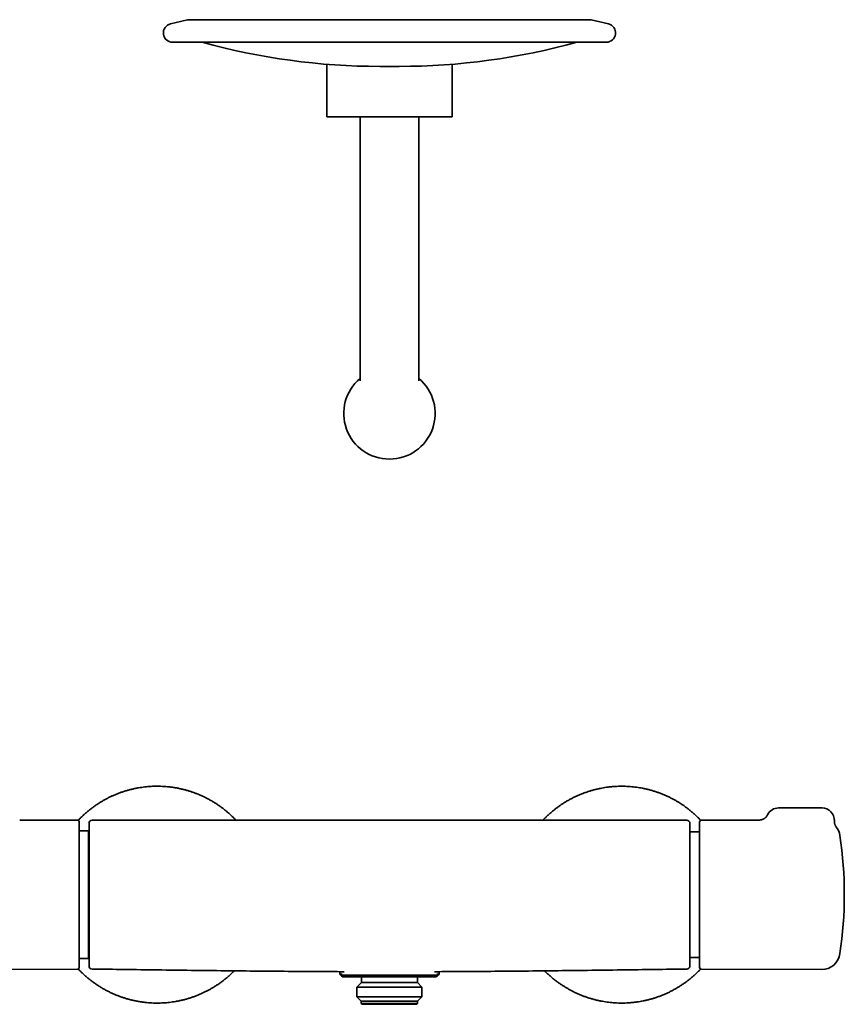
# Model space of a CAD drawing. Header units: millimetres. Extents: x 8 to 890, y 12 to 1884.
# Tile 15 of 27: x 341 to 607, y 1008 to 1326. Entities that reach past the tile are written whole.
import ezdxf

# ---------------------------------------------------------------- set-up
doc = ezdxf.new("R2010")
doc.units = ezdxf.units.MM

msp = doc.modelspace()

# ---------------------------------------------------------------- linework, layer by layer
at = {"color": 7, "linetype": 'Continuous', "lineweight": 35}
for p, q in [((389.33, 1324.73), (394.85, 1326)), ((525.03, 1326.02), (394.97, 1326.02)), ((507.62, 1326.08), (507.64, 1326.08)), ((525.15, 1326), (530.67, 1324.73)), ((390, 1318.8), (530, 1318.8)), ((439.8, 1311.69), (439.8, 1294.74)), ((456.88, 1311.01), (463.12, 1311.01)), ((480.2, 1294.74), (480.2, 1311.69)), ((450.5, 1294.74), (450.5, 1209.49)), ((469.5, 1209.49), (469.5, 1294.74)), ((599.65, 1071.64), (585.65, 1071.64)), ((359.35, 1067.64), (340.62, 1067.72)), ((359.85, 1067.14), (359.85, 1020.13)), ((556, 1067.65), (364, 1067.65)), ((560.15, 1020.13), (560.15, 1067.14)), ((579.38, 1067.72), (560.65, 1067.64)), ((604.26, 1065.47), (604.26, 1065.47)), ((362.85, 1064.22), (359.85, 1064.22)), ((362.85, 1064.22), (362.85, 1023.05)), ((363, 1063.9), (362.85, 1063.9)), ((560.15, 1063.9), (557, 1063.9)), ((359.85, 1023.05), (362.85, 1023.05)), ((362.85, 1023.37), (363, 1023.37)), ((362.85, 1023.05), (362.85, 1023.05)), ((557, 1023.37), (560.15, 1023.37)), ((320.51, 1019.47), (359.35, 1019.63)), ((364, 1019.62), (366.46, 1019.62)), ((444.5, 1018.21), (444.5, 1017.64)), ((445, 1017.14), (475, 1017.14)), ((445.63, 1017.64), (445.51, 1017.64)), ((470.87, 1017.64), (449.13, 1017.64)), ((474.49, 1017.64), (474.37, 1017.64)), ((475.5, 1017.64), (475.5, 1018.23)), ((476, 1018.12), (476, 1018.12)), ((553.35, 1019.59), (553.35, 1019.59)), ((553.53, 1019.62), (556, 1019.62)), ((560.65, 1019.63), (599.49, 1019.47)), ((451, 1015.24), (449.52, 1013.76)), ((451, 1016.74), (451, 1015.24)), ((451.69, 1015.24), (451, 1015.24)), ((469, 1015.24), (451.69, 1015.24)), ((469, 1015.24), (469, 1016.74)), ((470.48, 1013.76), (469, 1015.24)), ((449.52, 1013.76), (449.52, 1010.61)), ((450.32, 1013.76), (449.52, 1013.76)), ((470.48, 1013.76), (450.32, 1013.76)), ((470.48, 1010.61), (470.48, 1013.76)), ((449.52, 1010.61), (450.9, 1009.24)), ((450.32, 1010.61), (449.52, 1010.61)), ((470.48, 1010.61), (450.32, 1010.61)), ((450.9, 1009.24), (450.9, 1008.54)), ((451.59, 1009.24), (450.9, 1009.24)), ((450.9, 1008.54), (451.2, 1008.24)), ((451.59, 1008.54), (450.9, 1008.54)), ((451.87, 1008.24), (451.2, 1008.24)), ((469.1, 1009.24), (451.59, 1009.24)), ((469.1, 1008.54), (451.59, 1008.54)), ((468.8, 1008.24), (451.87, 1008.24)), ((468.8, 1008.24), (469.1, 1008.54)), ((469.1, 1009.24), (470.48, 1010.61)), ((469.1, 1008.54), (469.1, 1009.24))]:
    msp.add_line(p, q, dxfattribs=at)
for centre, radius, start, end in [((394.97, 1325.52), 0.5, 90, 103.0064), ((525.03, 1325.52), 0.5, 77.0124, 90), ((390, 1321.8), 3, 102.9995, 270), ((530, 1321.8), 3, 270, 77.0004), ((456.88, 1526.01), 215, 254.53, 270), ((463.12, 1526.01), 215, 270, 285.47), ((460, 1198.99), 14.75, 130.0958, 49.9042), ((585.65, 1067.64), 4, 90, 153.8523), ((599.65, 1067.64), 4, 357.2544, 90), ((359.35, 1067.14), 0.5, 0, 89.75), ((364, 1066.65), 1, 89.9997, 179.9995), ((556, 1066.65), 1, 359.9509, 89.9994), ((560.65, 1067.14), 0.5, 90.25, 180), ((599.51, 1061.81), 6, 8.4268, 37.6196), ((476.85, 1043.64), 130, 351.5732, 8.4268), ((599.51, 1025.47), 6, 269.75, 351.5732), ((364, 1020.62), 1, 180.0025, 269.9952), ((556, 1020.62), 1, 269.995, 359.9988), ((359.35, 1020.13), 0.5, 270.25, 360), ((444.5, 1018.14), 0.5, 181.8798, 270), ((445, 1017.64), 0.5, 180, 270), ((450.5, 1016.74), 0.5, 0, 53.1248), ((469.5, 1016.74), 0.5, 126.8752, 180), ((475, 1017.64), 0.5, 270, 0), ((475.5, 1018.14), 0.5, 269.9999, 358.1669), ((560.65, 1020.13), 0.5, 180, 269.75)]:
    msp.add_arc(centre, radius, start, end, dxfattribs=at)
for points, knots in [([(412.36, 1326.08), (412.36, 1326.08), (412.33, 1326.07), (412.27, 1326.07), (412.2, 1326.06), (412.13, 1326.05), (412.06, 1326.04), (412.01, 1326.04), (411.97, 1326.03), (411.94, 1326.03), (411.92, 1326.03), (411.88, 1326.03), (411.83, 1326.02), (411.77, 1326.02), (411.7, 1326.02), (411.66, 1326.02), (411.63, 1326.02)], [0, 0, 0, 0, 0.017617, 0.107081, 0.188554, 0.283429, 0.361908, 0.428826, 0.472722, 0.511165, 0.544713, 0.591639, 0.660588, 0.751615, 0.864756, 1, 1, 1, 1]), ([(412.36, 1326.08), (412.37, 1326.08), (412.37, 1326.08), (412.38, 1326.08), (412.38, 1326.08)], [0, 0, 0, 0, 0.9315158, 1, 1, 1, 1]), ([(508.37, 1326.02), (508.34, 1326.02), (508.3, 1326.02), (508.23, 1326.02), (508.17, 1326.02), (508.12, 1326.03), (508.08, 1326.03), (508.06, 1326.03), (508.03, 1326.03), (507.99, 1326.04), (507.94, 1326.04), (507.87, 1326.05), (507.8, 1326.06), (507.73, 1326.07), (507.68, 1326.07), (507.65, 1326.08), (507.64, 1326.08)], [0, 0, 0, 0, 0.135732, 0.24928, 0.340635, 0.409831, 0.456925, 0.490594, 0.529175, 0.573229, 0.640385, 0.719147, 0.814363, 0.896129, 0.985916, 1, 1, 1, 1]), ([(439.8, 1294.74), (439.8, 1294.74), (439.81, 1294.74), (439.85, 1294.74), (439.92, 1294.74), (440.01, 1294.74), (440.13, 1294.74), (440.28, 1294.74), (440.45, 1294.74), (440.63, 1294.74), (440.84, 1294.74), (441.08, 1294.74), (441.34, 1294.74), (441.63, 1294.74), (441.95, 1294.74), (442.29, 1294.74), (442.66, 1294.74), (443.06, 1294.74), (443.46, 1294.74), (443.88, 1294.74), (444.31, 1294.74), (444.76, 1294.74), (445.23, 1294.74), (445.72, 1294.74), (446.25, 1294.74), (446.8, 1294.74), (447.37, 1294.74), (447.95, 1294.74), (448.56, 1294.74), (449.16, 1294.74), (449.77, 1294.74), (450.38, 1294.74), (451, 1294.74), (451.63, 1294.74), (452.28, 1294.74), (452.96, 1294.74), (453.66, 1294.74), (454.36, 1294.74), (455.08, 1294.74), (455.8, 1294.74), (456.51, 1294.74), (457.22, 1294.74), (457.91, 1294.74), (458.6, 1294.74), (459.3, 1294.74), (459.77, 1294.74), (460, 1294.74)], [0, 0, 0, 0, 0.023333, 0.046667, 0.07, 0.093333, 0.116666, 0.14, 0.162, 0.184, 0.206, 0.228, 0.25, 0.273333, 0.296667, 0.32, 0.343333, 0.366666, 0.39, 0.412, 0.434, 0.456, 0.478, 0.5, 0.523333, 0.546667, 0.57, 0.593333, 0.616666, 0.64, 0.662, 0.684, 0.706, 0.728, 0.75, 0.773333, 0.796667, 0.82, 0.843333, 0.866666, 0.89, 0.912, 0.934, 0.956, 0.978, 1, 1, 1, 1]), ([(460, 1294.74), (460.25, 1294.74), (460.74, 1294.74), (461.48, 1294.74), (462.22, 1294.74), (462.95, 1294.74), (463.68, 1294.74), (464.39, 1294.74), (465.09, 1294.74), (465.76, 1294.74), (466.42, 1294.74), (467.08, 1294.74), (467.74, 1294.74), (468.41, 1294.74), (469.08, 1294.74), (469.73, 1294.74), (470.38, 1294.74), (471, 1294.74), (471.61, 1294.74), (472.18, 1294.74), (472.73, 1294.74), (473.27, 1294.74), (473.78, 1294.74), (474.3, 1294.74), (474.8, 1294.74), (475.29, 1294.74), (475.77, 1294.74), (476.22, 1294.74), (476.65, 1294.74), (477.05, 1294.74), (477.42, 1294.74), (477.77, 1294.74), (478.09, 1294.74), (478.39, 1294.74), (478.67, 1294.74), (478.94, 1294.74), (479.18, 1294.74), (479.4, 1294.74), (479.6, 1294.74), (479.76, 1294.74), (479.9, 1294.74), (480.01, 1294.74), (480.1, 1294.74), (480.16, 1294.74), (480.19, 1294.74), (480.2, 1294.74), (480.2, 1294.74)], [0, 0, 0, 0, 0.023333, 0.046667, 0.07, 0.093333, 0.116666, 0.14, 0.162, 0.184, 0.206, 0.228, 0.25, 0.273333, 0.296667, 0.32, 0.343333, 0.366666, 0.39, 0.412, 0.434, 0.456, 0.478, 0.5, 0.523333, 0.546667, 0.57, 0.593333, 0.616666, 0.64, 0.662, 0.684, 0.706, 0.728, 0.75, 0.773333, 0.796667, 0.82, 0.843333, 0.866666, 0.89, 0.912, 0.934, 0.956, 0.978, 1, 1, 1, 1]), ([(359.5, 1067.61), (359.52, 1067.64), (359.77, 1067.91), (360.29, 1068.43), (361.06, 1069.18), (361.87, 1069.92), (362.71, 1070.63), (363.57, 1071.32), (364.45, 1071.98), (365.35, 1072.61), (366.24, 1073.19), (367.13, 1073.74), (368, 1074.24), (368.89, 1074.72), (369.79, 1075.17), (370.71, 1075.59), (371.66, 1076), (372.66, 1076.39), (373.69, 1076.77), (374.74, 1077.1), (375.79, 1077.41), (376.86, 1077.68), (377.93, 1077.92), (378.98, 1078.12), (380.01, 1078.28), (381.01, 1078.41), (382.01, 1078.51), (383.02, 1078.59), (384.02, 1078.63), (385.06, 1078.64), (386.13, 1078.62), (387.23, 1078.57), (388.33, 1078.48), (389.42, 1078.36), (390.51, 1078.21), (391.59, 1078.02), (392.64, 1077.8), (393.65, 1077.56), (394.62, 1077.29), (395.59, 1077), (396.54, 1076.68), (397.49, 1076.34), (398.45, 1075.95), (399.43, 1075.53), (400.43, 1075.06), (401.41, 1074.56), (402.37, 1074.03), (403.32, 1073.47), (404.25, 1072.88), (405.13, 1072.28), (405.97, 1071.67), (406.77, 1071.05), (407.55, 1070.41), (408.31, 1069.75), (409.05, 1069.07), (409.77, 1068.37), (410.23, 1067.89), (410.46, 1067.65)], [0, 0, 0, 0, 0.001771, 0.01943, 0.038694, 0.057958, 0.077221, 0.096485, 0.115749, 0.135013, 0.154276, 0.171935, 0.189594, 0.207252, 0.224911, 0.242569, 0.260228, 0.279492, 0.298755, 0.318019, 0.337283, 0.356547, 0.375811, 0.395074, 0.412733, 0.430392, 0.44805, 0.465709, 0.483367, 0.501026, 0.52029, 0.539553, 0.558817, 0.578081, 0.597345, 0.616609, 0.635872, 0.653531, 0.671189, 0.688848, 0.706507, 0.724165, 0.741824, 0.761088, 0.780351, 0.799615, 0.818879, 0.838143, 0.857406, 0.87667, 0.894329, 0.911987, 0.929646, 0.947305, 0.964963, 0.982622, 1, 1, 1, 1]), ([(509.54, 1067.65), (509.65, 1067.77), (510.01, 1068.15), (510.64, 1068.78), (511.44, 1069.53), (512.25, 1070.24), (513.05, 1070.9), (513.84, 1071.52), (514.65, 1072.12), (515.48, 1072.69), (516.33, 1073.24), (517.21, 1073.79), (518.14, 1074.32), (519.11, 1074.83), (520.1, 1075.31), (521.1, 1075.77), (522.12, 1076.19), (523.15, 1076.57), (524.16, 1076.92), (525.15, 1077.23), (526.12, 1077.5), (527.1, 1077.74), (528.09, 1077.95), (529.08, 1078.14), (530.1, 1078.3), (531.16, 1078.43), (532.26, 1078.54), (533.36, 1078.6), (534.46, 1078.64), (535.56, 1078.64), (536.65, 1078.6), (537.72, 1078.54), (538.76, 1078.44), (539.76, 1078.32), (540.75, 1078.17), (541.74, 1077.99), (542.73, 1077.78), (543.74, 1077.53), (544.77, 1077.25), (545.82, 1076.93), (546.86, 1076.57), (547.89, 1076.18), (548.91, 1075.76), (549.91, 1075.31), (550.87, 1074.84), (551.79, 1074.35), (552.67, 1073.86), (553.53, 1073.34), (554.38, 1072.79), (555.21, 1072.22), (556.05, 1071.61), (556.89, 1070.95), (557.74, 1070.25), (558.56, 1069.52), (559.36, 1068.77), (560.01, 1068.13), (560.37, 1067.74), (560.49, 1067.61)], [0, 0, 0, 0, 0.00835, 0.027616, 0.046883, 0.066149, 0.08381, 0.101471, 0.119132, 0.136793, 0.154453, 0.172114, 0.191381, 0.210647, 0.229913, 0.249179, 0.268446, 0.287712, 0.306978, 0.324639, 0.3423, 0.359961, 0.377622, 0.395283, 0.412943, 0.43221, 0.451476, 0.470742, 0.490009, 0.509275, 0.528541, 0.547807, 0.565468, 0.583129, 0.60079, 0.618451, 0.636112, 0.653773, 0.673039, 0.692305, 0.711571, 0.730838, 0.750104, 0.76937, 0.788637, 0.806297, 0.823958, 0.841619, 0.85928, 0.876941, 0.894602, 0.913868, 0.933134, 0.952401, 0.971667, 0.990933, 1, 1, 1, 1]), ([(582.06, 1069.4), (582.04, 1069.37), (582.01, 1069.29), (581.94, 1069.18), (581.86, 1069.05), (581.77, 1068.93), (581.68, 1068.81), (581.58, 1068.69), (581.48, 1068.59), (581.37, 1068.49), (581.26, 1068.39), (581.14, 1068.3), (581.02, 1068.22), (580.9, 1068.14), (580.78, 1068.07), (580.65, 1068.01), (580.52, 1067.95), (580.4, 1067.9), (580.27, 1067.86), (580.14, 1067.82), (580.01, 1067.79), (579.88, 1067.76), (579.75, 1067.74), (579.62, 1067.73), (579.5, 1067.72), (579.42, 1067.72), (579.38, 1067.72)], [0, 0, 0, 0, 0.030207, 0.076054, 0.121655, 0.167008, 0.212111, 0.256958, 0.301544, 0.345862, 0.389902, 0.433653, 0.477103, 0.520235, 0.563032, 0.605472, 0.64753, 0.689177, 0.730376, 0.771087, 0.811258, 0.850828, 0.889722, 0.927842, 0.965063, 1, 1, 1, 1]), ([(363, 1066.65), (363, 1066.65), (363, 1066.65), (363, 1066.65), (363, 1066.64), (363, 1066.64)], [0, 0, 0, 0, 0.341905, 0.990925, 1, 1, 1, 1]), ([(363, 1020.63), (363, 1020.63), (363, 1020.63), (363, 1020.68), (363, 1020.76), (363, 1020.87), (363, 1021), (363, 1021.15), (363, 1021.32), (363, 1021.52), (363, 1021.75), (363, 1022), (363, 1022.29), (363, 1022.59), (363, 1022.92), (363, 1023.28), (363, 1023.65), (363, 1024.04), (363, 1024.45), (363, 1024.89), (363, 1025.34), (363, 1025.83), (363, 1026.34), (363, 1026.87), (363, 1027.42), (363, 1027.98), (363, 1028.56), (363, 1029.15), (363, 1029.75), (363, 1030.37), (363, 1031.01), (363, 1031.67), (363, 1032.35), (363, 1033.05), (363, 1033.75), (363, 1034.46), (363, 1035.18), (363, 1035.89), (363, 1036.62), (363, 1037.35), (363, 1038.1), (363, 1038.86), (363, 1039.63), (363, 1040.41), (363, 1041.19), (363, 1041.97), (363, 1042.74), (363, 1043.5), (363, 1044.26), (363, 1045.03), (363, 1045.8), (363, 1046.57), (363, 1047.35), (363, 1048.12), (363, 1048.89), (363, 1049.65), (363, 1050.39), (363, 1051.12), (363, 1051.84), (363, 1052.55), (363, 1053.25), (363, 1053.95), (363, 1054.65), (363, 1055.34), (363, 1056.01), (363, 1056.66), (363, 1057.29), (363, 1057.9), (363, 1058.49), (363, 1059.07), (363, 1059.63), (363, 1060.18), (363, 1060.72), (363, 1061.24), (363, 1061.74), (363, 1062.22), (363, 1062.68), (363, 1063.11), (363, 1063.53), (363, 1063.92), (363, 1064.29), (363, 1064.64), (363, 1064.96), (363, 1065.26), (363, 1065.53), (363, 1065.77), (363, 1065.98), (363, 1066.16), (363, 1066.31), (363, 1066.43), (363, 1066.53), (363, 1066.6), (363, 1066.63), (363, 1066.63), (363, 1066.63)], [0, 0, 0, 0, 0.010172, 0.02269, 0.035205, 0.047705, 0.058375, 0.069054, 0.079737, 0.090416, 0.101086, 0.112066, 0.123056, 0.13405, 0.145039, 0.15602, 0.166712, 0.177413, 0.188117, 0.198818, 0.20951, 0.220513, 0.231526, 0.242542, 0.253554, 0.264557, 0.275248, 0.285949, 0.296652, 0.307352, 0.318044, 0.329045, 0.340056, 0.351071, 0.362082, 0.373083, 0.383754, 0.394434, 0.405117, 0.415797, 0.426468, 0.437448, 0.448437, 0.45943, 0.470419, 0.481399, 0.492059, 0.502729, 0.513401, 0.524071, 0.534731, 0.545702, 0.556681, 0.567664, 0.578644, 0.589615, 0.600276, 0.610945, 0.621618, 0.632288, 0.642949, 0.65392, 0.6649, 0.675884, 0.686865, 0.697836, 0.70852, 0.719213, 0.729909, 0.740602, 0.751286, 0.762282, 0.773288, 0.784297, 0.795303, 0.806299, 0.817479, 0.828669, 0.839862, 0.851051, 0.862231, 0.873767, 0.885315, 0.896867, 0.908414, 0.919951, 0.931088, 0.942235, 0.953385, 0.964532, 0.97567, 0.987147, 0.998632, 1, 1, 1, 1]), ([(557, 1066.65), (557, 1066.65), (557, 1066.65), (557, 1066.64), (557, 1066.61), (557, 1066.56), (557, 1066.48), (557, 1066.38), (557, 1066.26), (557, 1066.11), (557, 1065.93), (557, 1065.73), (557, 1065.5), (557, 1065.24), (557, 1064.96), (557, 1064.65), (557, 1064.31), (557, 1063.96), (557, 1063.58), (557, 1063.19), (557, 1062.77), (557, 1062.34), (557, 1061.88), (557, 1061.39), (557, 1060.88), (557, 1060.35), (557, 1059.79), (557, 1059.23), (557, 1058.65), (557, 1058.06), (557, 1057.45), (557, 1056.83), (557, 1056.19), (557, 1055.53), (557, 1054.85), (557, 1054.15), (557, 1053.44), (557, 1052.73), (557, 1052.02), (557, 1051.3), (557, 1050.57), (557, 1049.84), (557, 1049.09), (557, 1048.33), (557, 1047.56), (557, 1046.78), (557, 1046), (557, 1045.22), (557, 1044.45), (557, 1043.69), (557, 1042.92), (557, 1042.16), (557, 1041.39), (557, 1040.62), (557, 1039.84), (557, 1039.07), (557, 1038.3), (557, 1037.54), (557, 1036.8), (557, 1036.08), (557, 1035.36), (557, 1034.65), (557, 1033.94), (557, 1033.24), (557, 1032.55), (557, 1031.86), (557, 1031.2), (557, 1030.55), (557, 1029.92), (557, 1029.31), (557, 1028.72), (557, 1028.14), (557, 1027.58), (557, 1027.03), (557, 1026.49), (557, 1025.98), (557, 1025.48), (557, 1025.01), (557, 1024.57), (557, 1024.15), (557, 1023.76), (557, 1023.38), (557, 1023.03), (557, 1022.69), (557, 1022.38), (557, 1022.09), (557, 1021.82), (557, 1021.59), (557, 1021.38), (557, 1021.2), (557, 1021.04), (557, 1020.91), (557, 1020.8), (557, 1020.71), (557, 1020.66), (557, 1020.63), (557, 1020.63), (557, 1020.63)], [0, 0, 0, 0, 0.00019, 0.009766, 0.019441, 0.02912, 0.038799, 0.048474, 0.059044, 0.069623, 0.080205, 0.090784, 0.101354, 0.112231, 0.123118, 0.134007, 0.144894, 0.155771, 0.166364, 0.176965, 0.187569, 0.19817, 0.208763, 0.219663, 0.230573, 0.241486, 0.252396, 0.263296, 0.273891, 0.284494, 0.2951, 0.305704, 0.316299, 0.3272, 0.338112, 0.349026, 0.359938, 0.370839, 0.381413, 0.391995, 0.402581, 0.413163, 0.423737, 0.434617, 0.445506, 0.456398, 0.467287, 0.478167, 0.488729, 0.499301, 0.509875, 0.520447, 0.53101, 0.541879, 0.552758, 0.56364, 0.574519, 0.585389, 0.595951, 0.606523, 0.617097, 0.627668, 0.638231, 0.6491, 0.659979, 0.670862, 0.681741, 0.692611, 0.703198, 0.713794, 0.724393, 0.734989, 0.745577, 0.756473, 0.767379, 0.778289, 0.789195, 0.800092, 0.810664, 0.821244, 0.831828, 0.842408, 0.85298, 0.863857, 0.874744, 0.885635, 0.896522, 0.9074, 0.917972, 0.928552, 0.939136, 0.949716, 0.960288, 0.971165, 0.982052, 0.992942, 1, 1, 1, 1]), ([(604.26, 1065.47), (604.26, 1065.47), (604.24, 1065.5), (604.2, 1065.55), (604.14, 1065.64), (604.08, 1065.74), (604.02, 1065.84), (603.96, 1065.96), (603.9, 1066.08), (603.85, 1066.21), (603.8, 1066.34), (603.76, 1066.48), (603.72, 1066.62), (603.69, 1066.76), (603.67, 1066.9), (603.65, 1067.05), (603.64, 1067.19), (603.64, 1067.33), (603.64, 1067.41), (603.65, 1067.45)], [0, 0, 0, 0, 0.001526, 0.043736, 0.095619, 0.151619, 0.210707, 0.272774, 0.337034, 0.402805, 0.469615, 0.537152, 0.605213, 0.67366, 0.742401, 0.811369, 0.880516, 0.949807, 1, 1, 1, 1]), ([(409.89, 1019.04), (409.84, 1018.98), (409.53, 1018.66), (408.94, 1018.1), (408.13, 1017.36), (407.29, 1016.64), (406.43, 1015.96), (405.55, 1015.3), (404.65, 1014.67), (403.76, 1014.08), (402.87, 1013.54), (402, 1013.04), (401.11, 1012.56), (400.21, 1012.11), (399.29, 1011.68), (398.34, 1011.27), (397.34, 1010.88), (396.31, 1010.51), (395.26, 1010.17), (394.21, 1009.86), (393.14, 1009.59), (392.07, 1009.35), (391.02, 1009.15), (389.99, 1008.99), (388.99, 1008.86), (387.99, 1008.76), (386.98, 1008.69), (385.98, 1008.65), (384.94, 1008.63), (383.87, 1008.65), (382.77, 1008.7), (381.67, 1008.79), (380.58, 1008.91), (379.49, 1009.07), (378.41, 1009.26), (377.36, 1009.47), (376.35, 1009.72), (375.38, 1009.98), (374.41, 1010.27), (373.46, 1010.59), (372.51, 1010.94), (371.55, 1011.32), (370.57, 1011.75), (369.57, 1012.21), (368.59, 1012.71), (367.63, 1013.25), (366.68, 1013.81), (365.75, 1014.4), (364.87, 1015), (364.03, 1015.61), (363.23, 1016.22), (362.45, 1016.86), (361.69, 1017.52), (360.95, 1018.2), (360.22, 1018.91), (359.74, 1019.41), (359.5, 1019.66)], [0, 0, 0, 0, 0.004211, 0.023756, 0.043301, 0.062847, 0.082392, 0.101937, 0.121482, 0.141028, 0.158944, 0.176861, 0.194777, 0.212694, 0.230611, 0.248527, 0.268072, 0.287618, 0.307163, 0.326708, 0.346253, 0.365799, 0.385344, 0.403261, 0.421177, 0.439094, 0.45701, 0.474927, 0.492844, 0.512389, 0.531934, 0.551479, 0.571025, 0.59057, 0.610115, 0.62966, 0.647577, 0.665494, 0.68341, 0.701327, 0.719243, 0.73716, 0.756705, 0.77625, 0.795796, 0.815341, 0.834886, 0.854431, 0.873977, 0.891893, 0.90981, 0.927726, 0.945643, 0.96356, 0.981476, 1, 1, 1, 1]), ([(366.47, 1019.63), (366.47, 1019.62), (366.48, 1019.62), (366.52, 1019.61), (366.58, 1019.59), (366.63, 1019.59), (366.65, 1019.59)], [0, 0, 0, 0, 0.007639, 0.292483, 0.625897, 1, 1, 1, 1]), ([(366.65, 1019.59), (370.1, 1019.54), (377.18, 1019.44), (387.88, 1019.3), (398.76, 1019.16), (409.64, 1019.04), (420.52, 1018.93), (431.4, 1018.84), (439.7, 1018.79), (444.37, 1018.77), (445.41, 1018.77)], [0, 0, 0, 0, 0.131495, 0.269633, 0.407771, 0.545906, 0.684039, 0.82217, 0.960299, 1, 1, 1, 1]), ([(443.86, 1018.77), (443.86, 1018.76), (443.89, 1018.71), (443.92, 1018.62), (443.95, 1018.5), (443.97, 1018.38), (443.99, 1018.26), (444, 1018.17), (444, 1018.12), (444, 1018.12)], [0, 0, 0, 0, 0.063245, 0.248117, 0.432868, 0.617146, 0.800687, 0.983308, 1, 1, 1, 1]), ([(445.51, 1017.64), (445.42, 1017.64), (445.25, 1017.64), (445.05, 1017.64), (444.87, 1017.64), (444.73, 1017.64), (444.62, 1017.64), (444.55, 1017.64), (444.5, 1017.64), (444.5, 1017.64), (444.5, 1017.64)], [0, 0, 0, 0, 0.129746, 0.259788, 0.387421, 0.515123, 0.642759, 0.772881, 0.903073, 1, 1, 1, 1]), ([(446.3, 1017.64), (446.24, 1017.64), (446.11, 1017.64), (445.94, 1017.64), (445.78, 1017.64), (445.68, 1017.64), (445.63, 1017.64)], [0, 0, 0, 0, 0.2494901, 0.4991819, 0.7494872, 1, 1, 1, 1]), ([(449.13, 1017.64), (449, 1017.64), (448.73, 1017.64), (448.33, 1017.64), (447.96, 1017.64), (447.59, 1017.64), (447.24, 1017.64), (446.9, 1017.64), (446.59, 1017.64), (446.39, 1017.64), (446.3, 1017.64)], [0, 0, 0, 0, 0.123415, 0.246829, 0.370793, 0.494755, 0.62067, 0.746581, 0.873292, 1, 1, 1, 1]), ([(473.7, 1017.64), (473.61, 1017.64), (473.42, 1017.64), (473.11, 1017.64), (472.78, 1017.64), (472.44, 1017.64), (472.07, 1017.64), (471.68, 1017.64), (471.28, 1017.64), (471.01, 1017.64), (470.87, 1017.64)], [0, 0, 0, 0, 0.123189, 0.247, 0.370812, 0.495847, 0.620884, 0.746704, 0.873351, 1, 1, 1, 1]), ([(474.37, 1017.64), (474.32, 1017.64), (474.22, 1017.64), (474.06, 1017.64), (473.89, 1017.64), (473.76, 1017.64), (473.7, 1017.64)], [0, 0, 0, 0, 0.2494857, 0.4991777, 0.7494867, 1, 1, 1, 1]), ([(475.5, 1017.64), (475.5, 1017.64), (475.5, 1017.64), (475.46, 1017.64), (475.4, 1017.64), (475.31, 1017.64), (475.2, 1017.64), (475.07, 1017.64), (474.9, 1017.64), (474.71, 1017.64), (474.57, 1017.64), (474.49, 1017.64)], [0, 0, 0, 0, 0.107849, 0.217875, 0.327985, 0.438094, 0.548117, 0.661041, 0.774061, 0.887079, 1, 1, 1, 1]), ([(474.59, 1018.77), (475.63, 1018.77), (480.3, 1018.79), (488.6, 1018.84), (499.48, 1018.93), (510.36, 1019.04), (521.24, 1019.16), (532.12, 1019.3), (542.82, 1019.44), (549.9, 1019.54), (553.35, 1019.59)], [0, 0, 0, 0, 0.039702, 0.177831, 0.315962, 0.454095, 0.59223, 0.730367, 0.868506, 1, 1, 1, 1]), ([(476, 1018.12), (476, 1018.15), (476, 1018.22), (476.02, 1018.33), (476.04, 1018.45), (476.07, 1018.57), (476.1, 1018.67), (476.13, 1018.74), (476.14, 1018.77)], [0, 0, 0, 0, 0.120535, 0.303403, 0.485233, 0.665926, 0.845418, 1, 1, 1, 1]), ([(560.49, 1019.66), (560.37, 1019.53), (560, 1019.14), (559.36, 1018.5), (558.56, 1017.74), (557.75, 1017.04), (556.95, 1016.37), (556.16, 1015.75), (555.35, 1015.15), (554.52, 1014.58), (553.67, 1014.03), (552.79, 1013.49), (551.86, 1012.96), (550.89, 1012.44), (549.9, 1011.96), (548.9, 1011.51), (547.88, 1011.09), (546.85, 1010.7), (545.84, 1010.35), (544.85, 1010.05), (543.88, 1009.78), (542.9, 1009.53), (541.91, 1009.32), (540.92, 1009.14), (539.9, 1008.98), (538.84, 1008.84), (537.74, 1008.74), (536.64, 1008.67), (535.54, 1008.64), (534.44, 1008.64), (533.35, 1008.67), (532.28, 1008.74), (531.24, 1008.83), (530.24, 1008.96), (529.25, 1009.11), (528.26, 1009.29), (527.27, 1009.5), (526.26, 1009.74), (525.23, 1010.02), (524.18, 1010.35), (523.14, 1010.7), (522.11, 1011.09), (521.09, 1011.51), (520.09, 1011.96), (519.13, 1012.44), (518.21, 1012.92), (517.33, 1013.42), (516.47, 1013.94), (515.62, 1014.48), (514.79, 1015.05), (513.95, 1015.67), (513.11, 1016.32), (512.26, 1017.02), (511.44, 1017.75), (510.72, 1018.42), (510.29, 1018.86), (510.11, 1019.04)], [0, 0, 0, 0, 0.009452, 0.028997, 0.048542, 0.068087, 0.086003, 0.103919, 0.121835, 0.139751, 0.157667, 0.175583, 0.195128, 0.214673, 0.234218, 0.253763, 0.273307, 0.292852, 0.312397, 0.330313, 0.348229, 0.366145, 0.384062, 0.401978, 0.419894, 0.439439, 0.458983, 0.478528, 0.498073, 0.517618, 0.537163, 0.556707, 0.574623, 0.59254, 0.610456, 0.628372, 0.646288, 0.664204, 0.683749, 0.703294, 0.722839, 0.742383, 0.761928, 0.781473, 0.801018, 0.818934, 0.83685, 0.854766, 0.872682, 0.890598, 0.908515, 0.928059, 0.947604, 0.967149, 0.986694, 1, 1, 1, 1]), ([(553.35, 1019.59), (553.37, 1019.59), (553.4, 1019.59), (553.45, 1019.6), (553.5, 1019.61), (553.52, 1019.62), (553.53, 1019.62)], [0, 0, 0, 0, 0.23561, 0.490865, 0.769598, 1, 1, 1, 1])]:
    msp.add_open_spline(points, degree=3, knots=knots, dxfattribs=at)

doc.saveas('drawing.dxf')
